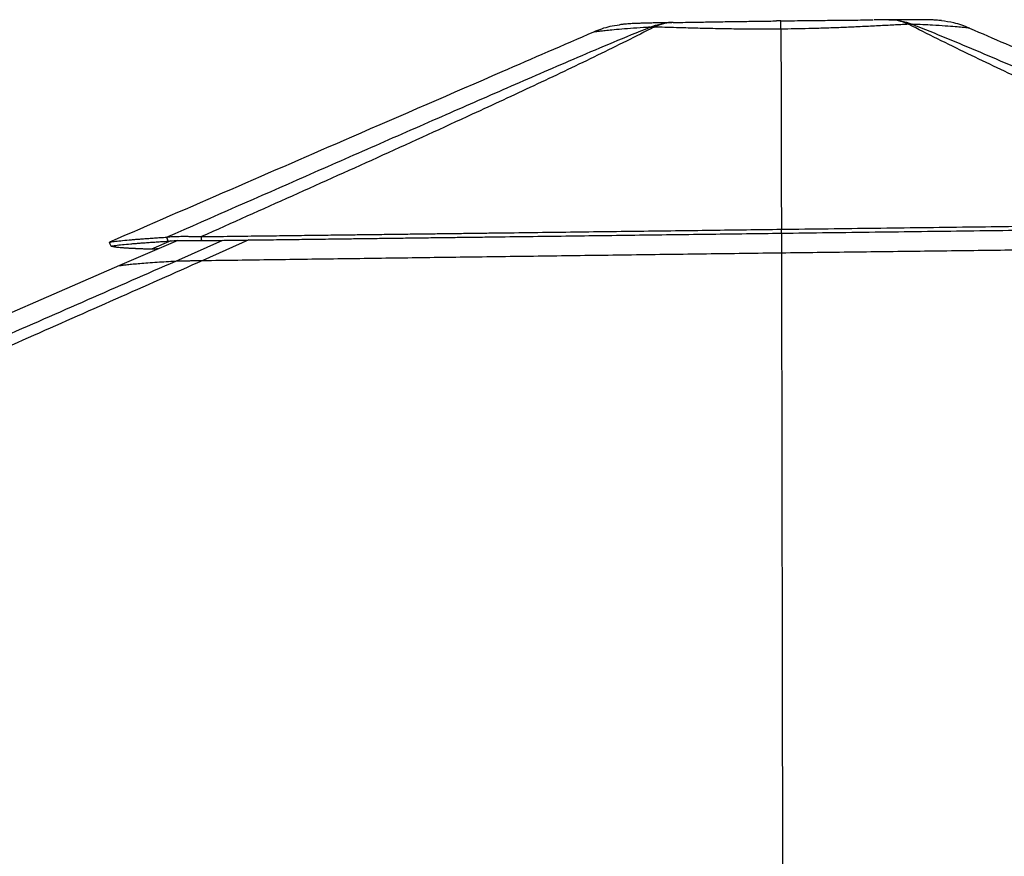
# Model space of a CAD drawing. Header units: millimetres. Extents: x 38476 to 443956, y 24059 to 406945.
# Tile 73 of 75: x 353551 to 376641, y 163012 to 182639. Entities that reach past the tile are written whole.
import ezdxf

# ---------------------------------------------------------------- set-up
doc = ezdxf.new("R2010")
doc.units = ezdxf.units.MM

msp = doc.modelspace()

# ---------------------------------------------------------------- linework, layer by layer
at = {"color": 7, "linetype": 'Continuous', "lineweight": 25, "ltscale": 50}
for p, q in [((368335.4, 182464.15), (368430.47, 182465.72)), ((368859.78, 182572.04), (368841.6, 182571.68)), ((368872.85, 182572.19), (368859.79, 182572.05)), ((371400.52, 182418.64), (371400.52, 182418.6)), ((371402.78, 182611.34), (371402.82, 182611.29)), ((373940.93, 182637.71), (373927.01, 182637.6)), ((374393.84, 182531.56), (374480.61, 182531.81)), ((375826.31, 182439.92), (375826.68, 182439.76)), ((367009.08, 182348.17), (367009.45, 182348.33)), ((371413.32, 177722.68), (371413.47, 177722.58)), ((371413.68, 177630.78), (371413.47, 177722.58)), ((371413.69, 177630.87), (371413.68, 177630.78)), ((371414.89, 177630.8), (371415.54, 177171.83)), ((357256.19, 177459.56), (355895.59, 176868.82))]:
    msp.add_line(p, q, dxfattribs=at)
at = {"color": 8, "linetype": 'Continuous', "lineweight": 25, "ltscale": 50}
for p, q in [((357098.69, 177451.57), (356642.77, 177251.9)), ((357213.57, 176978.04), (358317.81, 177463.22)), ((358923.23, 177470.98), (357846.12, 176990.27))]:
    msp.add_line(p, q, dxfattribs=at)
at = {"color": 8, "linetype": 'Continuous', "lineweight": 25, "ltscale": 50, "flags": 128}
for points in [[(368335.4, 182464.15), (368399.66, 182488.86), (368464.61, 182510.41), (368530.15, 182528.77), (368596.2, 182543.92), (368662.67, 182555.83), (368729.46, 182564.49), (368796.48, 182569.89), (368847.19, 182571.79)], [(368859.79, 182572.05), (368816.58, 182570.28), (368760.44, 182565.09), (368704.48, 182556.61), (368648.81, 182544.88), (368593.5, 182529.9), (368538.62, 182511.7), (368484.25, 182490.29), (368430.47, 182465.72)], [(374393.84, 182531.56), (374335.34, 182557.32), (374276.24, 182579.56), (374216.61, 182598.24), (374156.57, 182613.33), (374096.2, 182624.81), (374035.6, 182632.67), (373974.85, 182636.88), (373928.03, 182637.63)], [(373936.46, 182637.68), (373993.11, 182636.98), (374063.81, 182632.82), (374134.35, 182625.01), (374204.61, 182613.55), (374274.46, 182598.49), (374343.82, 182579.81), (374412.57, 182557.58), (374480.61, 182531.81)]]:
    msp.add_lwpolyline(points, dxfattribs=at)
at = {"color": 7, "linetype": 'Continuous', "lineweight": 25, "ltscale": 50, "flags": 128}
for points in [[(371413.69, 177630.87), (371413.5, 177676.78), (371413.32, 177722.68)], [(355696.43, 177327.47), (355676.51, 177373.33), (355656.6, 177419.2)], [(371415.54, 177171.83), (371416.25, 176723.2), (371431.16, 167493.41), (371454.36, 153263.31), (371454.42, 153221.82)], [(355895.59, 176868.82), (351517.38, 174967.92), (333994.34, 167359.85), (312649.86, 158092.61), (300829.62, 152960.56)]]:
    msp.add_lwpolyline(points, dxfattribs=at)
at = {"color": 7, "linetype": 'Continuous', "lineweight": 25, "ltscale": 50}
for points, knots in [([(356996.87, 177536.79), (358084.19, 178014.21), (359715.19, 178730.36), (361900.89, 179690.4), (363504.89, 180394.29), (364823.03, 180971.25), (365853.13, 181419.7), (366648.65, 181762.64), (367468.34, 182112.73), (368046.3, 182346.97), (368335.4, 182464.15)], [0, 0, 0, 0, 0.29364541, 0.44047578, 0.58730528, 0.72248434, 0.79009155, 0.8576976, 0.92881888, 1, 1, 1, 1]), ([(368430.47, 182465.72), (368403.6, 182451.98), (368164.83, 182329.89), (367698.8, 182095.47), (366786.81, 181648.16), (365610.62, 181088.63), (363953.52, 180319.9), (362065.41, 179457.84), (359944.44, 178501.99), (358523.71, 177867.41), (357813.35, 177550.12)], [0, 0, 0, 0, 0.0085003, 0.07555448, 0.142618, 0.27803645, 0.4134652, 0.60897424, 0.8044871, 1, 1, 1, 1]), ([(368335.4, 182464.15), (368311.42, 182462.66), (368174.73, 182454.16), (367942.27, 182438), (367665.31, 182415.92), (367445.9, 182396.04), (367279.33, 182379.26), (367157.25, 182366.05), (367074.82, 182356.41), (367025.93, 182350.71), (367014.7, 182349.02), (367009.08, 182348.17)], [0, 0, 0, 0, 0.03043017, 0.1735115, 0.31697563, 0.4600084, 0.57633852, 0.69290895, 0.80922317, 0.90459936, 1, 1, 1, 1]), ([(367615.15, 182511.43), (367539.69, 182501.94), (367330.92, 182475.7), (367134.72, 182397.97), (367009.45, 182348.33)], [0, 0, 0, 0, 0.36146382, 1, 1, 1, 1]), ([(368847.18, 182571.75), (368792.14, 182570.57), (368682.61, 182568.2), (368534.35, 182564.81), (368402.78, 182561.64), (368285.94, 182558.62), (368184.21, 182555.72), (368088.12, 182552.72), (367997.28, 182549.49), (367922.66, 182546.39), (367850.52, 182542.61), (367785.31, 182538.19), (367712.58, 182531.38), (367652.48, 182525.03), (367617.15, 182519.36), (367613.99, 182518.85)], [0, 0, 0, 0, 0.09362049, 0.18630184, 0.27234608, 0.35474668, 0.44228149, 0.52762173, 0.62598192, 0.73258107, 0.809921, 0.8738549, 0.93026667, 0.993746, 1, 1, 1, 1]), ([(371400.52, 182418.6), (371334.42, 182417.94), (371115.1, 182415.74), (370744.42, 182415.66), (370296.87, 182419.74), (369841.93, 182427.7), (369388.89, 182438.71), (368997.71, 182449.7), (368679.5, 182458.8), (368513.48, 182463.41), (368430.47, 182465.72)], [0, 0, 0, 0, 0.05936808, 0.1969913, 0.33504833, 0.47269651, 0.63153302, 0.79039284, 0.8951959, 1, 1, 1, 1]), ([(368872.85, 182572.19), (368949.18, 182573.6), (369101.85, 182576.41), (369388.28, 182581.37), (369733.34, 182587.09), (370123.65, 182593.19), (370508.51, 182598.93), (370882.45, 182604.26), (371146.51, 182607.88), (371284.74, 182609.73), (371296.34, 182609.88)], [0, 0, 0, 0, 0.110935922, 0.221873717, 0.388080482, 0.554305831, 0.698359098, 0.842699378, 0.98679091, 1, 1, 1, 1]), ([(371402.73, 182611.37), (371373.24, 182610.98), (371337.43, 182610.51), (371301.77, 182610.02), (371295.47, 182609.94)], [0, 0, 0, 0, 0.82346099, 1, 1, 1, 1]), ([(371400.52, 182418.64), (371400.55, 182464.39), (371400.6, 182557.21), (371401.58, 182605.93), (371402.48, 182609.88), (371402.74, 182611.03)], [0, 0, 0, 0, 0.4087561, 0.82936158, 1, 1, 1, 1]), ([(374393.84, 182531.56), (374347.54, 182529.11), (374197.64, 182521.18), (373921.8, 182506.43), (373557, 182487.48), (373183.3, 182469.34), (372807.63, 182453.09), (372436.09, 182439.47), (372074.78, 182429.04), (371728.53, 182422.2), (371509.86, 182419.83), (371400.52, 182418.64)], [0, 0, 0, 0, 0.05929838, 0.19200726, 0.32505672, 0.4577267, 0.57353573, 0.68960494, 0.80539612, 0.9026907, 1, 1, 1, 1]), ([(371400.52, 182418.6), (371401.37, 182260.48), (371405.58, 181477.87), (371408.87, 179912.54), (371411.73, 178505.35), (371413.32, 177722.68)], [0, 0, 0, 0, 0.10101954, 0.49999255, 1, 1, 1, 1]), ([(371402.82, 182611.29), (371574.38, 182613.45), (371904.03, 182617.59), (372385.28, 182623.14), (372775.2, 182627.33), (373088.02, 182630.44), (373331.27, 182632.74), (373485.22, 182634.06), (373563.02, 182634.73)], [0, 0, 0, 0, 0.22466952, 0.4317034, 0.64156348, 0.76019287, 0.87881797, 1, 1, 1, 1]), ([(373928.06, 182637.64), (373923.78, 182637.61), (373860.97, 182637.17), (373749.55, 182636.34), (373636.28, 182635.4), (373586.89, 182634.99)], [0, 0, 0, 0, 0.03958911, 0.58120977, 1, 1, 1, 1]), ([(375167.26, 182617.2), (375146.52, 182619.45), (375102.64, 182624.2), (375046.75, 182628.44), (374992.82, 182631.71), (374936.46, 182634.11), (374875.56, 182635.86), (374804.8, 182637.15), (374720.46, 182638.1), (374624.31, 182638.71), (374523.36, 182639.03), (374415.58, 182639.12), (374295.61, 182638.96), (374156.55, 182638.56), (374035.18, 182638.08), (373957.87, 182637.72), (373936.49, 182637.62)], [0, 0, 0, 0, 0.03817719, 0.08077943, 0.12785604, 0.18374496, 0.25844439, 0.34872906, 0.44791924, 0.54091549, 0.62959259, 0.70716113, 0.78792433, 0.87279688, 0.96481459, 1, 1, 1, 1]), ([(384447.97, 177890.31), (383465.29, 178327.95), (381991.25, 178984.43), (380038.73, 179864.49), (378591.82, 180523.26), (377403.48, 181072.49), (376471.96, 181510.84), (375771.3, 181846.18), (375069.78, 182188.62), (374619.22, 182417.21), (374393.84, 182531.56)], [0, 0, 0, 0, 0.28560276, 0.42841147, 0.57122047, 0.7115301, 0.78170407, 0.85187709, 0.92590556, 1, 1, 1, 1]), ([(374480.61, 182531.81), (374518.44, 182516.98), (374826.16, 182396.39), (375390.42, 182166.28), (376424.64, 181729.53), (377694.71, 181182.68), (379714.12, 180302.45), (382227.38, 179205.44), (384227.88, 178331.17), (385228.15, 177894.03)], [0, 0, 0, 0, 0.00970884, 0.07897139, 0.14824474, 0.28866145, 0.42908977, 0.71454217, 1, 1, 1, 1]), ([(375826.68, 182439.76), (375824.3, 182440.08), (375816.25, 182441.17), (375767.2, 182446.55), (375658.08, 182457.33), (375491.73, 182472.13), (375261.92, 182490.02), (374997.55, 182507.02), (374733.81, 182521.07), (374565.01, 182528.23), (374480.61, 182531.81)], [0, 0, 0, 0, 0.05756699, 0.19507967, 0.33303745, 0.47057433, 0.62865839, 0.78676447, 0.89338051, 1, 1, 1, 1]), ([(375826.31, 182439.92), (375704.52, 182487.5), (375491.01, 182570.9), (375263.76, 182598.33), (375166.14, 182610.11)], [0, 0, 0, 0, 0.57040774, 1, 1, 1, 1]), ([(375826.68, 182439.76), (376386.84, 182197.66), (378383.57, 181334.67), (381951.68, 179792.5), (384959.63, 178492.44), (386531.02, 177813.27)], [0, 0, 0, 0, 0.15698944, 0.55960285, 1, 1, 1, 1]), ([(367009.08, 182348.17), (366292.27, 182036.95), (364400.23, 181215.47), (360616.07, 179572.47), (357548.72, 178240.71), (355656.6, 177419.2)], [0, 0, 0, 0, 0.18942504, 0.49998967, 1, 1, 1, 1]), ([(371413.47, 177722.58), (372146.62, 177731.81), (373608.73, 177750.22), (375789.68, 177778.04), (377612.41, 177801.51), (379077.23, 177820.49), (380187.27, 177834.89), (381279.55, 177849.12), (382353.17, 177863.08), (383407.66, 177876.81), (384103.19, 177885.84), (384447.97, 177890.31)], [0, 0, 0, 0, 0.16777457, 0.33459512, 0.49992174, 0.58638581, 0.67168798, 0.75575478, 0.83852704, 0.91995645, 1, 1, 1, 1]), ([(371413.68, 177630.78), (372146.51, 177640.01), (373607.97, 177658.41), (375787.95, 177686.11), (377609.86, 177709.39), (379074.04, 177728.16), (380183.62, 177742.4), (381275.46, 177756.43), (382348.66, 177770.2), (383402.77, 177783.72), (384098.06, 177792.6), (384442.73, 177797)], [0, 0, 0, 0, 0.16777896, 0.33459855, 0.49992137, 0.58638518, 0.67168554, 0.75575138, 0.83852347, 0.91995349, 1, 1, 1, 1]), ([(357813.35, 177550.12), (358044.24, 177553.04), (358486.27, 177558.64), (359119.84, 177566.65), (359693.57, 177573.89), (360153.21, 177579.69), (360510.51, 177584.19), (360777.53, 177587.55), (361031.84, 177590.76), (361318.15, 177594.36), (361674.89, 177598.85), (362095.07, 177604.14), (362538.55, 177609.73), (362971.5, 177615.17), (363393.78, 177620.5), (363805.31, 177625.68), (364206.14, 177630.74), (365056.18, 177641.46), (366347.56, 177657.81), (368071.24, 177679.73), (369755.88, 177701.28), (370865.61, 177715.61), (371413.32, 177722.68)], [0, 0, 0, 0, 0.0511567, 0.09793284, 0.1402737, 0.17812696, 0.19960611, 0.21928659, 0.23716155, 0.25581935, 0.28256098, 0.31598342, 0.34862789, 0.38048647, 0.41155214, 0.44181697, 0.47127701, 0.49995904, 0.62925435, 0.75585001, 0.87949978, 1, 1, 1, 1]), ([(357818.81, 177456.81), (358049.64, 177459.78), (358491.55, 177465.45), (359124.94, 177473.57), (359698.52, 177480.91), (360158.02, 177486.78), (360515.23, 177491.34), (360782.17, 177494.75), (361036.37, 177497.99), (361322.55, 177501.65), (361679.14, 177506.19), (362099.18, 177511.55), (362542.51, 177517.2), (362975.3, 177522.72), (363397.44, 177528.09), (363808.82, 177533.34), (364209.48, 177538.44), (365059.16, 177549.27), (366350, 177565.75), (368072.98, 177587.81), (369756.92, 177609.45), (370866.2, 177623.8), (371413.69, 177630.87)], [0, 0, 0, 0, 0.05116091, 0.09794003, 0.14028369, 0.17814016, 0.19962001, 0.21930247, 0.23717917, 0.25582921, 0.28257189, 0.31599538, 0.34864043, 0.38049963, 0.41156543, 0.44183102, 0.47129138, 0.49996816, 0.6292609, 0.75585404, 0.87950083, 1, 1, 1, 1]), ([(355656.44, 177419.13), (355690.01, 177424.79), (355756.88, 177436.07), (355912.73, 177454.24), (356074.64, 177469.84), (356221.23, 177482.35), (356333.79, 177491.35), (356453.64, 177500.41), (356580.25, 177509.49), (356713.22, 177518.6), (356851.26, 177527.67), (356948.6, 177533.76), (356996.87, 177536.79)], [0, 0, 0, 0, 0.16816406, 0.33496858, 0.49995282, 0.57455156, 0.64814811, 0.72070078, 0.79218408, 0.86257239, 0.93185015, 1, 1, 1, 1]), ([(355696.3, 177327.41), (355729.85, 177333.07), (355796.68, 177344.33), (355952.2, 177362.38), (356113.67, 177377.79), (356259.81, 177390.14), (356372.02, 177399), (356491.5, 177407.93), (356617.7, 177416.86), (356750.24, 177425.8), (356887.83, 177434.71), (356984.87, 177440.7), (357032.98, 177443.67)], [0, 0, 0, 0, 0.16816578, 0.3349689, 0.49995018, 0.57454889, 0.6481445, 0.72069709, 0.79218046, 0.86256957, 0.93184782, 1, 1, 1, 1]), ([(356996.87, 177536.79), (357011.39, 177539.22), (357039.76, 177543.98), (357104.25, 177549.75), (357186.07, 177554.12), (357276.82, 177556.47), (357366.15, 177557.33), (357449.66, 177557.26), (357550.65, 177556.28), (357671.8, 177554.1), (357765.38, 177551.47), (357813.35, 177550.12)], [0, 0, 0, 0, 0.12619306, 0.24652052, 0.37518035, 0.50160335, 0.58520255, 0.66991589, 0.75644682, 0.87515012, 1, 1, 1, 1]), ([(357032.98, 177443.67), (357026.96, 177459.19), (357014.92, 177490.22), (357002.89, 177521.27), (356996.87, 177536.79)], [0, 0, 0, 0, 0.49998543, 1, 1, 1, 1]), ([(357032.98, 177443.67), (357046.37, 177445.76), (357072.47, 177449.83), (357133.28, 177454.87), (357211.26, 177458.74), (357298.43, 177460.95), (357384.6, 177461.88), (357465.38, 177462.01), (357563.33, 177461.41), (357681.14, 177459.85), (357772.1, 177457.84), (357818.81, 177456.81)], [0, 0, 0, 0, 0.1266334, 0.24700367, 0.37537547, 0.50136216, 0.58468896, 0.66920691, 0.75566728, 0.8745539, 1, 1, 1, 1]), ([(357818.81, 177456.81), (357817.9, 177472.36), (357816.08, 177503.46), (357814.26, 177534.57), (357813.35, 177550.12)], [0, 0, 0, 0, 0.49998271, 1, 1, 1, 1]), ([(371415.54, 177171.83), (371975.05, 177178.89), (373094.07, 177193.01), (374771.31, 177213.94), (376447.08, 177234.68), (378129.82, 177255.29), (379818.52, 177275.79), (381433.58, 177295.18), (382966.57, 177313.43), (383933.16, 177324.8), (384416.51, 177330.49)], [0, 0, 0, 0, 0.12839365, 0.25678685, 0.38531669, 0.51384577, 0.64447345, 0.77514231, 0.88755897, 1, 1, 1, 1]), ([(356642.77, 177251.9), (356616.4, 177252.84), (356566.08, 177254.65), (356497.42, 177257.29), (356437.7, 177259.69), (356386.6, 177261.83), (356347.45, 177263.56), (356318.27, 177264.88), (356297.27, 177265.85), (356279.27, 177266.7), (356261.12, 177267.57), (356238.92, 177268.66), (356208.97, 177270.18), (356174.27, 177272.02), (356138.41, 177274), (356104.66, 177275.98), (356072.94, 177277.92), (356043.17, 177279.83), (356015.29, 177281.74), (355989.23, 177283.6), (355930.59, 177288.04), (355850.92, 177295.23), (355771.06, 177305.58), (355717.75, 177316.25), (355703.48, 177323.76), (355696.43, 177327.47)], [0, 0, 0, 0, 0.04652604, 0.08878949, 0.12674021, 0.16032799, 0.18950764, 0.20621044, 0.22100157, 0.23387394, 0.24482174, 0.26043682, 0.28285739, 0.31232049, 0.34113049, 0.36928104, 0.39676591, 0.42357938, 0.44971664, 0.47517301, 0.49996959, 0.62896238, 0.75546475, 0.87921573, 1, 1, 1, 1]), ([(356800.28, 177261.62), (356795.52, 177261.52), (356770.78, 177261.03), (356729.19, 177259.31), (356677.81, 177256.32), (356654.66, 177253.4), (356642.77, 177251.9)], [0, 0, 0, 0, 0.05858475, 0.30448365, 0.64260734, 1, 1, 1, 1]), ([(357846.12, 176990.27), (358390.67, 176997.75), (359479.75, 177012.69), (361116.36, 177035), (362755.16, 177057.18), (364432.69, 177079.76), (366148.46, 177102.65), (367902.77, 177125.89), (369658.59, 177148.97), (370829.89, 177164.21), (371415.54, 177171.83)], [0, 0, 0, 0, 0.12086964, 0.24173842, 0.36268401, 0.48362905, 0.6126607, 0.74169223, 0.87084611, 1, 1, 1, 1]), ([(357846.12, 176990.27), (356481.46, 176384.54), (353752.15, 175173.07), (346132.51, 171811.73), (330088.76, 164762.94), (313489.17, 157489.98), (301761.7, 152353.13), (299828.27, 151506.27), (299805.33, 151496.22)], [0, 0, 0, 0, 0.0708623, 0.14172469, 0.39453835, 0.90018027, 0.99881584, 1, 1, 1, 1]), ([(355895.59, 176868.82), (355920.42, 176873.11), (355970.09, 176881.67), (356076.28, 176894.92), (356207.27, 176908.48), (356366.61, 176922.47), (356554.52, 176936.86), (356761.84, 176951), (356981.02, 176964.72), (357136.05, 176973.6), (357213.57, 176978.04)], [0, 0, 0, 0, 0.12839342, 0.25678625, 0.38529252, 0.51379853, 0.64429913, 0.77483259, 0.88740707, 1, 1, 1, 1]), ([(357213.57, 176978.04), (357220.88, 176978.4), (357235.48, 176979.11), (357276.59, 176980.38), (357335.73, 176981.85), (357410.52, 176983.39), (357496.81, 176984.97), (357597.08, 176986.64), (357714.44, 176988.43), (357802.2, 176989.66), (357846.12, 176990.27)], [0, 0, 0, 0, 0.123833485, 0.247513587, 0.372697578, 0.497744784, 0.607812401, 0.7179774, 0.858868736, 1, 1, 1, 1])]:
    msp.add_open_spline(points, degree=3, knots=knots, dxfattribs=at)
at = {"color": 8, "linetype": 'Continuous', "lineweight": 25, "ltscale": 50}
msp.add_open_spline([(300898.83, 152307.72), (308456.51, 155616.15), (319571.71, 160481.9), (335592.62, 167497.87), (345428.86, 171807.45), (353085.34, 175165.5), (355837.49, 176373.86), (357213.57, 176978.04)], degree=3, knots=[0, 0, 0, 0, 0.40295937, 0.59263947, 0.85388997, 0.92694502, 1, 1, 1, 1], dxfattribs=at)

doc.saveas('drawing.dxf')
